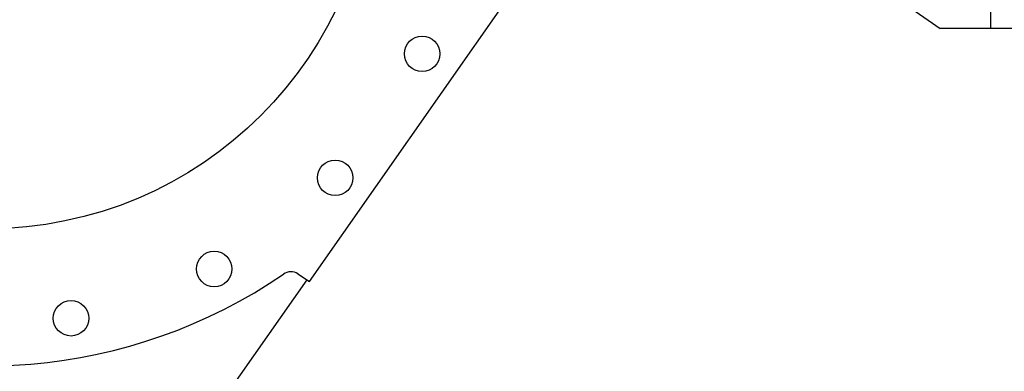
# Model space of a CAD drawing. Header units: inches. Extents: x 0 to 29700, y -16 to 21000.
# Tile 9 of 256: x 2420 to 3030, y 9972 to 10190. Entities that reach past the tile are written whole.
import ezdxf

# ---------------------------------------------------------------- set-up
doc = ezdxf.new("R2010")
doc.units = ezdxf.units.IN
doc.layers.add('1', color=7, linetype='Continuous', true_color=0xffffff)

msp = doc.modelspace()

# ---------------------------------------------------------------- linework, layer by layer
at = {"layer": '1', "color": 2, "linetype": 'Continuous', "lineweight": 25}
for p, q in [((2795.757, 10321.123), (2990.564, 10184.718)), ((3021.901, 10235.131), (3021.901, 10184.719)), ((3021.901, 10235.131), (3021.901, 10184.719)), ((2599.803, 10027.975), (2724.47, 10206.017)), ((3043.061, 10184.718), (2990.564, 10184.718)), ((2592.672, 10032.606), (2599.803, 10027.975)), ((2524.766, 9923.86), (2598.338, 10028.932))]:
    msp.add_line(p, q, dxfattribs=at)
for centre, radius in [((2400.008, 10300.54), 240), ((2669.646, 10169.029), 11), ((2615.81, 10092.143), 11), ((2540.849, 10035.656), 11), ((2452.102, 10005.098), 11)]:
    msp.add_circle(centre, radius, dxfattribs=at)
for centre, radius, start, end in [((2400.008, 10300.54), 325, 65.143056, 224.856944), ((2400.008, 10300.54), 325, 245.143056, 304.43617), ((2588.315, 10025.896), 8, 57, 124.43617)]:
    msp.add_arc(centre, radius, start, end, dxfattribs=at)

doc.saveas('drawing.dxf')
